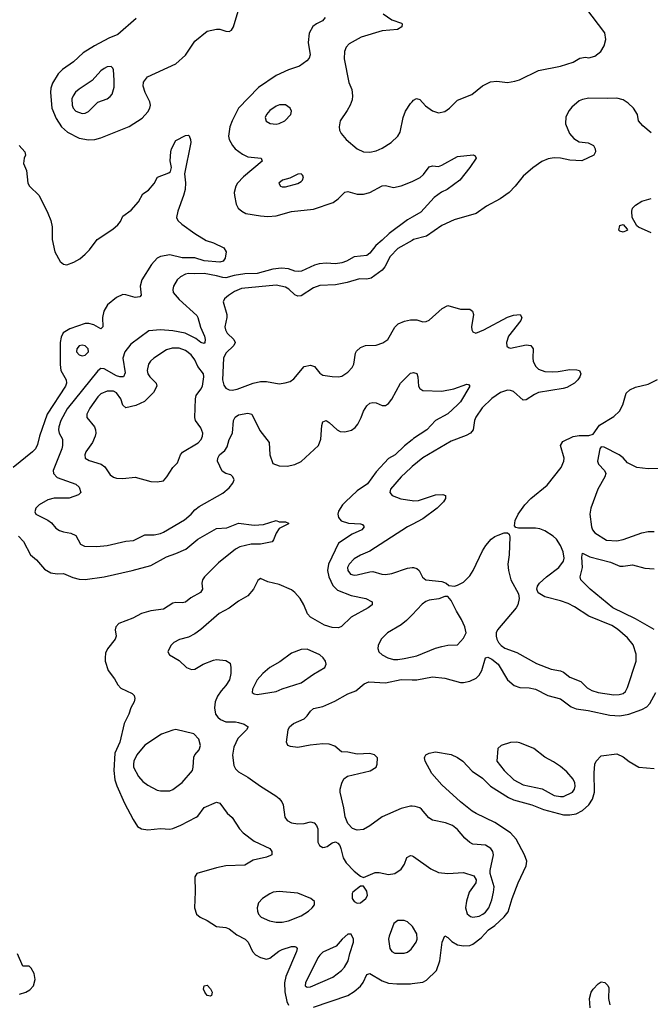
# Model space of a CAD drawing. Header units: inches. Extents: x 1834610 to 2027685, y 642842 to 774116.
# Tile 92 of 256: x 1917490 to 1921524, y 661733 to 668036. Entities that reach past the tile are written whole.
import ezdxf

# ---------------------------------------------------------------- set-up
doc = ezdxf.new("R2010")
doc.units = ezdxf.units.IN
doc.header["$MEASUREMENT"] = 0
doc.layers.add('B9616', color=7, linetype='Continuous')
doc.layers.add('B9626', color=7, linetype='Continuous')

msp = doc.modelspace()

# ---------------------------------------------------------------- linework, layer by layer
at = {"layer": 'B9616', "color": 5}
for points, elevation in [([(1918235.5, 668044.5), (1918118.1, 667941.9), (1918061.5, 667918.5), (1917968.4, 667870), (1917896.1, 667823.9), (1917833.6, 667766.4), (1917763.2, 667716.8), (1917736.5, 667690), (1917700.8, 667630), (1917690, 667599), (1917686.8, 667570), (1917696.8, 667470), (1917723, 667403), (1917756.9, 667350), (1917795.7, 667315.7), (1917870, 667278.6), (1917930, 667267.9), (1917970, 667269.1), (1918010, 667279.6), (1918190, 667352), (1918273, 667407), (1918310, 667446), (1918322, 667470), (1918326.3, 667490), (1918322, 667510), (1918292, 667570), (1918279.7, 667610), (1918283.1, 667636.9), (1918308.9, 667671.1), (1918490, 667754.9), (1918550, 667810.3), (1918610, 667899.5), (1918690, 667962.4), (1918750, 667976.3), (1918770, 667975.5), (1918810, 667962), (1918830, 667961.3), (1918846, 667970), (1918858.7, 667990), (1918887, 668090)], 260), ([(1919443.8, 668050), (1919427.3, 668030), (1919389, 668011), (1919366.3, 667993.7), (1919342.4, 667950), (1919336.4, 667890), (1919348.5, 667811.5), (1919343, 667790), (1919327.2, 667772.8), (1919280.3, 667739.7), (1919210, 667716.3), (1919130, 667679.2), (1919017, 667603), (1918890.2, 667470), (1918849.2, 667390), (1918834.2, 667350), (1918826.7, 667290), (1918829.3, 667269.3), (1918850.9, 667230.9), (1918869.4, 667209.4), (1918914.9, 667174.9), (1918950, 667159.3), (1919034, 667150), (1919041.3, 667130), (1918922, 667030), (1918883.8, 666990), (1918872.4, 666970), (1918862.4, 666930), (1918864.4, 666910), (1918875.3, 666855.3), (1918887.7, 666830), (1918910.3, 666810.3), (1918936.7, 666796.7), (1919030, 666780.6), (1919077.2, 666777.2), (1919130, 666781.4), (1919230, 666809.2), (1919370, 666822.8), (1919494.5, 666865.5), (1919526.6, 666890), (1919570, 666932.7), (1919590, 666935.8), (1919650, 666918.7), (1919690, 666919.5), (1919730, 666930.4), (1919810, 666972.8), (1919830, 666974.6), (1919882.3, 666962.3), (1919930, 666972.8), (1920000, 667000.7)], 260), ([(1919815, 668075), (1919870, 668036.2), (1919933.4, 668013.4), (1919937.3, 668010), (1919935.5, 667990), (1919906.1, 667973.9), (1919810, 667964.5), (1919675, 667925), (1919598.7, 667881.3), (1919579.4, 667860.6), (1919567.8, 667832.2), (1919565.2, 667785.2), (1919595.1, 667635.1), (1919614.7, 667590), (1919619, 667550), (1919616.4, 667523.6), (1919604.6, 667490), (1919585.5, 667454.5), (1919540.5, 667390), (1919534.4, 667350), (1919537.1, 667330), (1919547.3, 667307.3), (1919579.3, 667270), (1919649.2, 667209.2), (1919690.2, 667190.2), (1919730, 667188.2), (1919770, 667197.5), (1919810, 667214), (1919866.3, 667250), (1919909.7, 667290), (1919924.5, 667315.5), (1919943.5, 667410), (1919958.2, 667450), (1919990, 667499.5), (1920000, 667510.4)], 280), ([(1917487.7, 667230), (1917522.8, 667190), (1917526.8, 667170), (1917518.8, 667150), (1917515.3, 667115.3), (1917534, 667070), (1917542, 666990), (1917553.4, 666970), (1917614.9, 666910), (1917670, 666798.8), (1917688.5, 666750), (1917698, 666710), (1917699, 666630), (1917715.8, 666550), (1917748.4, 666488.4), (1917770, 666470.4), (1917792.1, 666467.9), (1917836.8, 666483.2), (1917874.2, 666505.8), (1917910, 666536.3), (1917936.1, 666563.9), (1917985.2, 666630), (1918085.1, 666694.9), (1918117.7, 666722.3), (1918135.4, 666744.6), (1918150, 666778.8), (1918202.5, 666817.5), (1918250, 666871), (1918278.7, 666921.3), (1918314.2, 666945.8), (1918351.2, 666988.8), (1918371.9, 667028.1), (1918443.7, 667056.3), (1918454.8, 667065.2), (1918461.2, 667090), (1918452.5, 667132.5), (1918456.3, 667190), (1918462, 667210), (1918490, 667262), (1918550, 667294), (1918570, 667298), (1918573.7, 667293.7), (1918584, 667270), (1918584.9, 667250), (1918545.5, 667050), (1918551.3, 666991.3), (1918549, 666950), (1918539, 666910), (1918502.4, 666810), (1918494, 666770), (1918502.8, 666750), (1918526.6, 666726.6), (1918610, 666667.3), (1918682.3, 666622.3), (1918730, 666608.8), (1918795.6, 666575.6), (1918810.4, 666550), (1918805.3, 666510), (1918792.4, 666490), (1918770, 666484.7), (1918670, 666492.7), (1918610, 666512.2), (1918530, 666512.8), (1918450, 666530.7), (1918390, 666519.8), (1918370, 666509.7), (1918333.7, 666470), (1918271.4, 666370), (1918260.8, 666330), (1918266.9, 666273.1), (1918258.6, 666261.4), (1918230, 666257.8), (1918170, 666275.3), (1918150, 666276.1), (1918110, 666258.3), (1918051.8, 666210), (1918027.9, 666170), (1918019.7, 666130), (1918021.1, 666070), (1918010, 666056.9), (1917963.7, 666083.7), (1917932.3, 666092.3), (1917910, 666091.4), (1917810, 666057.8), (1917769.3, 666030.7), (1917755.7, 666004.3), (1917748.5, 665970), (1917748.3, 665828.3), (1917754, 665790), (1917788.3, 665730), (1917790.2, 665710), (1917783.8, 665690), (1917666.9, 665510), (1917617.4, 665370), (1917603.7, 665316.3), (1917591.3, 665290), (1917572.4, 665270), (1917449.5, 665170.5)], 240), ([(1920000, 666771.9), (1919970, 666754.4), (1919853, 666667), (1919810, 666624), (1919769, 666591), (1919730, 666541), (1919710, 666525.8), (1919630, 666517.2), (1919581.3, 666490), (1919550, 666478.9), (1919510, 666473.6), (1919450, 666477.5), (1919406.8, 666473.2), (1919376, 666464), (1919293.6, 666426.4), (1919276.3, 666423.7), (1919250, 666427.5), (1919210, 666442), (1919165.5, 666445.5), (1919110, 666439.3), (1919010, 666411.5), (1918930, 666408.6), (1918861.7, 666398.3), (1918810, 666384.6), (1918790, 666385), (1918750, 666397.4), (1918670, 666411.8), (1918611.4, 666408.6), (1918570, 666412.3), (1918550, 666407.8), (1918518, 666390), (1918496.9, 666370), (1918474, 666330), (1918469.2, 666310), (1918472.3, 666290), (1918510, 666245.2), (1918622.5, 666142.5), (1918630.2, 666130), (1918647, 666067), (1918672, 666010), (1918676.9, 665990), (1918674.9, 665970), (1918670, 665964.2), (1918650, 665969.8), (1918616.2, 665996.2), (1918548.8, 666028.8), (1918470, 666044.1), (1918390.2, 666049.8), (1918315.8, 666044.2), (1918201.8, 665958.2), (1918163.5, 665910), (1918149.5, 665870), (1918164.8, 665775.2), (1918154.9, 665750), (1918130.8, 665749.2), (1918110, 665757), (1918030, 665800.9), (1918010, 665802.6), (1917990, 665788.4), (1917795, 665545), (1917752.8, 665470), (1917740.3, 665430), (1917738.3, 665410), (1917743, 665390), (1917764.1, 665350), (1917763.7, 665310), (1917760.8, 665290), (1917704.4, 665150), (1917706.5, 665130), (1917730, 665105.5), (1917850, 665063), (1917870, 665042.8), (1917882, 665010), (1917866.2, 664993.8), (1917806.3, 664973.7), (1917710, 664973.3), (1917670, 664962), (1917614.6, 664930), (1917594.6, 664910), (1917586.7, 664886.7), (1917594.4, 664870), (1917670, 664831.5), (1917694.2, 664814.2), (1917722.1, 664782.1), (1917746, 664766), (1917770, 664756.9), (1917818, 664750), (1917850, 664734), (1917878.5, 664678.5), (1917905.7, 664665.7), (1917984.7, 664664.7), (1918050, 664670.9), (1918170, 664696.8), (1918217.5, 664702.5), (1918290, 664739.4), (1918350, 664739.2), (1918390, 664747), (1918410, 664754.8), (1918544.8, 664835.2), (1918586.8, 664870), (1918610, 664898.4), (1918639.2, 664920.8), (1918790, 665005), (1918830, 665040.2), (1918854, 665070), (1918861.5, 665090), (1918854.7, 665110), (1918841.6, 665121.6), (1918809.4, 665130), (1918785.5, 665145.5), (1918755.6, 665210), (1918757.6, 665230), (1918769.5, 665250), (1918801.8, 665278.2), (1918817.3, 665302.7), (1918830.8, 665349.2), (1918852.4, 665390), (1918858.4, 665470), (1918868.5, 665491.5), (1918890, 665506), (1918950, 665518), (1918974.4, 665510), (1919026.2, 665406.2), (1919086.5, 665330), (1919090.2, 665250), (1919110, 665194.9), (1919150, 665180.7), (1919202, 665178), (1919250.7, 665189.3), (1919290, 665207.6), (1919402.8, 665310), (1919416.2, 665350), (1919422, 665438), (1919430, 665462.8), (1919450, 665470.5), (1919470, 665458), (1919520.4, 665410), (1919540.9, 665400.9), (1919570, 665396.9), (1919612.2, 665407.8), (1919635.4, 665424.6), (1919652.9, 665447.1), (1919675.3, 665490), (1919690, 665530.5), (1919710, 665564.4), (1919730, 665580.4), (1919750, 665586), (1919770, 665583), (1919810, 665565.5), (1919830, 665566), (1919850, 665579.1), (1919870, 665607.7), (1919925.6, 665710), (1919990, 665773), (1920000, 665775.2)], 260), ([(1920000, 666623.5), (1919910, 666571.1), (1919859.6, 666520.4), (1919826.3, 666453.7), (1919810, 666433.6), (1919737.7, 666382.3), (1919710, 666375.8), (1919663.3, 666376.7), (1919585.9, 666354.1), (1919510, 666339.9), (1919410, 666334.6), (1919370, 666320.4), (1919290, 666269.4), (1919270, 666266.8), (1919250, 666275), (1919211, 666311), (1919190, 666324.3), (1919130, 666336.2), (1918910, 666315.9), (1918863.7, 666296.3), (1918825.3, 666270), (1918800.4, 666250), (1918791.7, 666230), (1918814.3, 666150), (1918814.8, 666130), (1918803.2, 666070), (1918806.7, 666050), (1918817.4, 666030), (1918860.7, 665990), (1918869.3, 665970), (1918861.1, 665950), (1918810, 665900.9), (1918794.6, 665870), (1918787.2, 665730), (1918796.1, 665696.1), (1918810, 665676.9), (1918830, 665665.8), (1918850, 665664), (1918880.7, 665670), (1918982.9, 665710), (1919030, 665720.5), (1919070, 665720.2), (1919150, 665706), (1919188.8, 665711.2), (1919219.8, 665720.2), (1919243.8, 665736.2), (1919310, 665815.3), (1919350, 665824.6), (1919375.2, 665815.2), (1919410, 665774.3), (1919430, 665761.2), (1919488.6, 665751.4), (1919530, 665750.3), (1919550, 665754.3), (1919590, 665779.5), (1919617.7, 665810), (1919627.4, 665830), (1919638.9, 665901.1), (1919645.7, 665914.3), (1919670, 665938.7), (1919702, 665950), (1919770, 665953.4), (1919813.1, 665966.9), (1919845.6, 665990), (1919890, 666068.4), (1919912, 666090), (1919952.6, 666107.4), (1919990, 666115.2), (1920000, 666114.9)], 280), ([(1920000, 665346.4), (1919951.3, 665308.7), (1919891.5, 665250), (1919850, 665227.8), (1919770, 665140.7), (1919714.8, 665065.2), (1919650, 665019.2), (1919574.5, 664950), (1919555.4, 664930), (1919530.2, 664890), (1919525.8, 664870), (1919528.9, 664850), (1919547.4, 664827.4), (1919594.1, 664814.1), (1919670, 664808.2), (1919683.8, 664803.8), (1919694.4, 664790), (1919678.4, 664770), (1919617, 664743), (1919530, 664685.1), (1919464.7, 664550), (1919460.2, 664510), (1919467.2, 664470), (1919493.2, 664413.2), (1919523.8, 664383.8), (1919610, 664349.3), (1919704, 664330), (1919746, 664310), (1919746, 664290), (1919719.1, 664270), (1919610, 664211.5), (1919548.9, 664151.1), (1919530, 664143), (1919490, 664144.7), (1919440.6, 664160.6), (1919350.8, 664210.8), (1919331.9, 664231.9), (1919307.6, 664290), (1919283.8, 664330), (1919250, 664369.8), (1919230, 664385.7), (1919150, 664420.3), (1919078.2, 664438.2), (1919030, 664459.3), (1919013, 664447), (1918985.7, 664390), (1918950, 664348.4), (1918890, 664313.6), (1918830.1, 664269.9), (1918766.2, 664233.8), (1918650, 664132.1), (1918610, 664103.5), (1918570, 664083.5), (1918512.6, 664067.4), (1918477.3, 664050), (1918458, 664030), (1918438, 663990), (1918447.7, 663970), (1918510, 663934.4), (1918556.3, 663890), (1918590, 663875.8), (1918610, 663878.4), (1918664, 663910), (1918730, 663936.5), (1918750, 663940.3), (1918810, 663933.4), (1918835.8, 663915.8), (1918841.6, 663890), (1918841.1, 663850), (1918832.4, 663810), (1918810, 663773), (1918779.4, 663740.6), (1918755.3, 663704.7), (1918741.5, 663670), (1918735.6, 663630), (1918742.8, 663590), (1918757.3, 663570), (1918775.7, 663555.7), (1918810, 663541.8), (1918870, 663540.7), (1918890, 663536.2), (1918925.5, 663525.5), (1918950.8, 663510), (1918942, 663490), (1918886.4, 663433.6), (1918860.3, 663379.7), (1918852.5, 663327.5), (1918860.6, 663260.6), (1918870, 663240.3), (1918890, 663221.5), (1918950, 663187.9), (1919030, 663129.1), (1919128.2, 663068.2), (1919150.4, 663050), (1919167.2, 663030), (1919176.5, 663010), (1919186.9, 662930), (1919202, 662910), (1919230, 662894.3), (1919270, 662887.8), (1919310, 662890.3), (1919350, 662900.9), (1919373.8, 662893.8), (1919390, 662876.4), (1919396.5, 662856.5), (1919398.5, 662770), (1919408.6, 662748.6), (1919430, 662737.6), (1919441.2, 662738.8), (1919456.9, 662743.1), (1919490, 662765.5), (1919510, 662772.8), (1919525.3, 662765.3), (1919537.4, 662750), (1919544.6, 662730), (1919559.1, 662670), (1919579.2, 662639.2), (1919630, 662584.4), (1919670, 662554), (1919690, 662544.7), (1919763.6, 662576.4), (1919790, 662575.8), (1919850, 662563.1), (1919890.6, 662569.4), (1919930, 662597.6), (1919951.2, 662630), (1919967, 662673), (1919990, 662684.9), (1920000, 662682.3)], 260), ([(1920000, 665175.1), (1919991.6, 665168.4), (1919930, 665110.7), (1919861.6, 665030), (1919858.4, 665010), (1919873.4, 664990), (1919929.1, 664969.1), (1920000, 664958.3)], 280), ([(1917482, 664730), (1917515.3, 664695.3), (1917560.3, 664610), (1917598.3, 664578.3), (1917650, 664518), (1917690, 664495), (1917730, 664489.4), (1917770.8, 664490), (1917830, 664465.4), (1917870, 664455), (1917910, 664452.3), (1918030, 664470.3), (1918210, 664509.2), (1918330, 664542.8), (1918430, 664598.5), (1918490, 664618), (1918553.4, 664646.6), (1918630, 664711.3), (1918750, 664779.3), (1918815.9, 664784.1), (1918890, 664814), (1918990, 664801), (1919050, 664804), (1919130, 664830.8), (1919150, 664822), (1919190, 664822), (1919210, 664814), (1919210, 664808), (1919150, 664778), (1919130.6, 664749.4), (1919114.4, 664705.6), (1919105.4, 664694.6), (1919030, 664678), (1918970, 664678.7), (1918899.2, 664660.8), (1918870, 664646.4), (1918761.1, 664558.9), (1918672.7, 664470), (1918658.8, 664450), (1918654.4, 664430), (1918660.3, 664390), (1918647, 664370), (1918585.7, 664334.3), (1918550, 664306.3), (1918530, 664302.7), (1918490, 664305.4), (1918470, 664299.9), (1918410, 664263.4), (1918330, 664252.8), (1918270, 664235.2), (1918215, 664205), (1918124.6, 664170), (1918105.3, 664150), (1918102, 664130), (1918108.5, 664090), (1918101.3, 664070), (1918051.6, 664008.4), (1918039.5, 663980.5), (1918036.5, 663950), (1918038, 663930), (1918056.4, 663870), (1918096.5, 663816.5), (1918117.4, 663777.4), (1918137.4, 663757.4), (1918210, 663722.8), (1918222.8, 663710), (1918227.3, 663690), (1918222, 663670), (1918200.5, 663630), (1918188.2, 663590), (1918159.5, 663530), (1918131.9, 663410), (1918099.8, 663340.2), (1918091.9, 663230), (1918098.5, 663170), (1918111.7, 663131.7), (1918160.7, 663020.7), (1918215.5, 662915.5), (1918244.9, 662870), (1918270, 662855.6), (1918310.2, 662850.2), (1918390, 662859.1), (1918450, 662854.9), (1918470, 662858.6), (1918521.1, 662878.9), (1918619, 662930), (1918630, 662937.3), (1918670, 662992.7), (1918750, 663026.8), (1918770, 663021), (1918816.9, 662956.9), (1918850, 662928.2), (1918896.1, 662856.1), (1918918.8, 662830), (1918990, 662777.6), (1919090, 662730.4), (1919104, 662710), (1919102.8, 662690), (1919095.3, 662684.7), (1919070, 662674), (1918984.2, 662655.8), (1918930, 662622.7), (1918810, 662619.7), (1918750, 662607.1), (1918624, 662570), (1918610.4, 662549.6), (1918613.8, 662453.8), (1918607.7, 662350), (1918620.8, 662310), (1918644.9, 662290), (1918690, 662268.3), (1918750, 662230.2), (1918810, 662223.5), (1918830, 662216.9), (1918878.3, 662178.3), (1918932.2, 662150), (1918950.9, 662130.9), (1918979.7, 662070), (1918998.6, 662050), (1919030, 662031.7), (1919070, 662021.1), (1919090, 662027.6), (1919147.7, 662072.3), (1919170, 662084.2), (1919230, 662103.1), (1919250, 662103), (1919258, 662098), (1919264.9, 662090), (1919261.3, 662070), (1919193.1, 661910), (1919184.1, 661870), (1919187.2, 661812.8), (1919200.1, 661750), (1919210, 661726.4)], 240), ([(1920000, 664804.8), (1919970.1, 664789.9), (1919730, 664633.6), (1919670, 664609), (1919630, 664585.7), (1919597.4, 664550), (1919588.3, 664530), (1919588.8, 664510), (1919606.6, 664486.6), (1919630, 664480.9), (1919650, 664481.6), (1919730, 664502.3), (1919750, 664503.5), (1919806.2, 664486.2), (1919830, 664484.4), (1919870, 664490.2), (1919970, 664525.6), (1920000, 664528.2)], 280), ([(1920000, 664226.3), (1919965.5, 664190), (1919930, 664163.1), (1919842.8, 664110), (1919802.8, 664070), (1919782.6, 664030), (1919780.3, 664010), (1919788.7, 663990), (1919808.5, 663970), (1919846, 663950), (1919880.8, 663940.8), (1919910, 663939.5), (1919950, 663947.7), (1920000, 663957.7)], 280), ([(1920000, 663000.4), (1919990, 663000.9), (1919930, 662987.1), (1919810, 662932), (1919730, 662875.1), (1919690, 662852.8), (1919650, 662846.9), (1919618.3, 662858.3), (1919589.7, 662889.7), (1919572.4, 662932.4), (1919564.3, 662990), (1919539.9, 663090), (1919540.6, 663110), (1919551, 663149), (1919563.7, 663176.3), (1919586.2, 663193.8), (1919731.7, 663228.3), (1919769.6, 663250), (1919777, 663270), (1919779.2, 663310), (1919759.3, 663330), (1919730, 663338.2), (1919650, 663334), (1919590, 663346), (1919548.6, 663348.6), (1919505.5, 663385.5), (1919470, 663398.3), (1919430, 663399.7), (1919348.9, 663391.1), (1919270, 663376.3), (1919222.8, 663382.8), (1919206, 663390), (1919197, 663410), (1919207, 663490), (1919217, 663510), (1919240.9, 663530), (1919310, 663559.5), (1919330, 663579.3), (1919350, 663610.4), (1919370, 663626.7), (1919430, 663639.5), (1919507, 663673), (1919590, 663719.5), (1919639.8, 663740.2), (1919694.7, 663785.3), (1919723.3, 663796.7), (1919830, 663790.2), (1919930, 663811.8), (1920000, 663810.1)], 260), ([(1920000, 662232.5), (1919970, 662260.4), (1919950, 662268.4), (1919910, 662269.7), (1919883.7, 662250), (1919852.8, 662170), (1919849.2, 662150), (1919858.4, 662090), (1919870.1, 662070.1), (1919890, 662060.6), (1919950, 662060.7), (1919970, 662067.1), (1919993.7, 662086.3), (1920000, 662094.9)], 260), ([(1917490, 661797.8), (1917529.9, 661810.1), (1917555.6, 661824.4), (1917578.5, 661850), (1917589.1, 661890.9), (1917582, 661930), (1917563.9, 661963.9), (1917550, 661975.8), (1917510, 661976.9), (1917475.7, 662055.7)], 240), ([(1919370, 661714), (1919590, 661788), (1919630, 661814), (1919670.9, 661849.1), (1919688.4, 661871.6), (1919710, 661924.2), (1919729.8, 661930.2), (1919810, 661883.1), (1919850, 661869), (1919903.7, 661863.7), (1919990, 661864.5), (1920000, 661865.6)], 240)]:
    msp.add_lwpolyline(points, dxfattribs=dict(at, elevation=elevation))
for points, elevation in [([(1918076, 667736), (1918050, 667734.5), (1918030, 667724.2), (1918010, 667708.4), (1917953.6, 667646.4), (1917870, 667592.5), (1917847.3, 667572.7), (1917831.8, 667550), (1917824.4, 667530), (1917825, 667490), (1917832.4, 667470), (1917850, 667450.2), (1917890, 667435), (1917910, 667437.1), (1917930, 667448.3), (1917990, 667507.6), (1918050, 667530.3), (1918070, 667544.2), (1918080.9, 667559.1), (1918094.5, 667605.5), (1918095.2, 667650), (1918090, 667715.3), (1918086.6, 667726.6)], 280), ([(1919151.5, 667491.5), (1919130, 667482.4), (1919090, 667454.7), (1919068.9, 667430), (1919060.3, 667410), (1919067.5, 667387.5), (1919092.5, 667372.5), (1919130, 667368), (1919150, 667371.8), (1919186.6, 667390), (1919224.5, 667430), (1919229.3, 667450), (1919221.2, 667470), (1919191.1, 667491.1)], 280), ([(1919290, 667049.2), (1919270, 667046.6), (1919218, 667022), (1919171.3, 667010), (1919147.7, 666990), (1919158, 666970), (1919170, 666965.5), (1919190, 666966.7), (1919270, 666988.8), (1919290, 667000.5), (1919299.5, 667010), (1919306, 667030), (1919300.2, 667040.2)], 280), ([(1917890, 665952.2), (1917870, 665947.8), (1917854.9, 665930), (1917854.6, 665910), (1917870.8, 665890), (1917890, 665884.7), (1917910, 665888.9), (1917929.6, 665910), (1917927.6, 665930), (1917908.2, 665948.2)], 260), ([(1918466, 665934), (1918430, 665922.5), (1918349.1, 665870), (1918327.3, 665850), (1918314, 665830), (1918306.2, 665790), (1918310.2, 665770), (1918323.6, 665750), (1918363.9, 665710), (1918366.7, 665690), (1918345.6, 665650), (1918288.3, 665591.7), (1918233.5, 665566.5), (1918170, 665552.5), (1918150, 665568), (1918136.8, 665610), (1918110, 665648.2), (1918090, 665657.6), (1918050, 665659), (1918010, 665640.2), (1917990, 665621.1), (1917938.3, 665550), (1917919.7, 665510), (1917920.3, 665490), (1917969.2, 665430), (1917976, 665410), (1917976.6, 665390), (1917973.4, 665370), (1917955.8, 665330), (1917912.8, 665270), (1917906, 665250), (1917909.3, 665229.3), (1917934.8, 665214.8), (1918012, 665190), (1918033.9, 665173.9), (1918070, 665122.4), (1918090, 665108.4), (1918110, 665101.5), (1918150, 665099.2), (1918230, 665107.9), (1918330, 665080.3), (1918370, 665078), (1918410, 665084.9), (1918431.1, 665108.9), (1918469.7, 665170), (1918500.3, 665199.7), (1918518.9, 665250), (1918532.6, 665267.4), (1918631.8, 665328.2), (1918651, 665349), (1918660.6, 665370), (1918661.7, 665390), (1918650, 665422.9), (1918615.6, 665470), (1918609.8, 665490), (1918615.1, 665610), (1918619.7, 665630), (1918649.9, 665670.1), (1918659.3, 665690), (1918668.3, 665750), (1918666.6, 665770), (1918630, 665815.5), (1918610, 665858.8), (1918587.6, 665890), (1918550, 665918), (1918510, 665933)], 280), ([(1919330, 664005.6), (1919290, 664003.2), (1919230, 663981.6), (1919154.9, 663925.1), (1919090, 663889), (1919045, 663850), (1919010.2, 663810), (1918978.7, 663750), (1918978, 663730), (1918990, 663721.3), (1919010, 663716), (1919090, 663729.3), (1919130, 663734.7), (1919170, 663752.9), (1919290, 663791.6), (1919370, 663847.4), (1919442, 663890), (1919451.1, 663910), (1919446.9, 663930), (1919432.4, 663950), (1919409.6, 663970)], 280), ([(1918490, 663491.7), (1918470, 663488.8), (1918398.3, 663461.7), (1918290, 663391.6), (1918238.8, 663330), (1918221, 663290), (1918217.7, 663270), (1918219.3, 663250), (1918250, 663191.8), (1918279, 663159), (1918310, 663135.2), (1918370, 663104.7), (1918390, 663099.1), (1918450, 663100.3), (1918470, 663108.7), (1918530, 663153.4), (1918595, 663230), (1918600.7, 663250), (1918604.3, 663315.7), (1918609.9, 663330.1), (1918637.7, 663362.3), (1918646, 663390), (1918635.3, 663430), (1918603.5, 663463.5)], 260), ([(1919690, 662488.7), (1919670, 662488.7), (1919622, 662450), (1919618, 662442), (1919618, 662410), (1919630.9, 662390.9), (1919650, 662381), (1919670, 662382.8), (1919704, 662410), (1919715.1, 662430), (1919710, 662458)], 260), ([(1919150, 662454.8), (1919111, 662450), (1919090, 662440.4), (1919043.8, 662410), (1919018.7, 662381.3), (1919010.3, 662350), (1919011.6, 662330), (1919018.9, 662310), (1919035.5, 662290), (1919088.1, 662268.1), (1919130, 662258), (1919170, 662258.8), (1919210, 662267.6), (1919290, 662299.7), (1919337.6, 662330), (1919362, 662350), (1919375.1, 662370), (1919377.2, 662390), (1919353.2, 662410), (1919270, 662443.5)], 260), ([(1919610, 662181.2), (1919590, 662181.2), (1919553.4, 662150), (1919514.6, 662105.4), (1919430, 662065.6), (1919410, 662048.3), (1919396.5, 662030), (1919319.6, 661870), (1919316.3, 661850), (1919330, 661842), (1919350, 661843.6), (1919493.4, 661906.6), (1919549.7, 661950), (1919568.2, 661970), (1919590.8, 662010), (1919601.4, 662058.6), (1919624.7, 662130), (1919625.1, 662150)], 260), ([(1918710, 661784), (1918690, 661789), (1918674, 661810), (1918665.2, 661830), (1918670, 661852), (1918690, 661854.8), (1918710, 661831), (1918720.7, 661810), (1918718, 661790)], 220)]:
    msp.add_lwpolyline(points, close=True, dxfattribs=dict(at, elevation=elevation))
at = {"layer": 'B9626', "color": 5}
for points, elevation in [([(1920000, 667510.4), (1920010, 667521.3), (1920028.6, 667531.4), (1920050, 667526.4), (1920085.3, 667485.3), (1920130, 667453.7), (1920170, 667441.1), (1920210, 667448.9), (1920239.6, 667470), (1920290, 667520.3), (1920381.8, 667558.2), (1920450, 667613.7), (1920501.8, 667638.2), (1920543.4, 667643.4), (1920610, 667634), (1920657.1, 667642.9), (1920687.5, 667652.5), (1920808.8, 667711.2), (1920950, 667738), (1921030, 667763.7), (1921074, 667790), (1921110, 667795.6), (1921130, 667793.1), (1921170, 667803.7), (1921207, 667833), (1921228.4, 667870), (1921239.7, 667910), (1921233.3, 667953.3), (1921112.7, 668112.7)], 280), ([(1921530, 667311.8), (1921477.2, 667357.2), (1921449.6, 667389.6), (1921442, 667430), (1921417.6, 667470), (1921382.6, 667502.6), (1921350, 667523.9), (1921310, 667535.1), (1921248.7, 667531.3), (1921130, 667534), (1921090, 667525.3), (1921070, 667516), (1921022.5, 667477.5), (1921004.4, 667455.6), (1920984.6, 667415.4), (1920980.9, 667370), (1921007.8, 667307.8), (1921035, 667275), (1921070, 667254.7), (1921127.2, 667247.2), (1921160.7, 667230), (1921170.6, 667210), (1921173.4, 667190), (1921162.8, 667170), (1921086.9, 667133.1), (1921010, 667136.9), (1920950, 667149.7), (1920910, 667152.8), (1920870, 667146.3), (1920831.4, 667128.6), (1920772.3, 667087.7), (1920710, 667035.6), (1920660.3, 666970), (1920621.5, 666930), (1920564, 666890), (1920477.3, 666842.7), (1920410, 666796.2), (1920270, 666755), (1920190, 666718.3), (1920092.6, 666650), (1920010, 666629.3), (1920000, 666623.5)], 280), ([(1920000, 667000.7), (1920010, 667004.7), (1920052.9, 667027.1), (1920073.8, 667046.2), (1920110, 667093.4), (1920130, 667100.5), (1920170, 667097.6), (1920190, 667104.9), (1920290, 667160.3), (1920390.7, 667170.7), (1920404.7, 667164.7), (1920410.7, 667150), (1920370.4, 667090), (1920304.9, 667010), (1920223.8, 666950), (1920188.6, 666931.4), (1920142.1, 666897.9), (1920055.5, 666804.5), (1920000, 666771.9)], 260), ([(1921530, 666672), (1921447.8, 666707.8), (1921437, 666717), (1921409.2, 666770), (1921405.2, 666810), (1921409.3, 666830), (1921429.2, 666850), (1921470, 666874.3), (1921530, 666891.4)], 280), ([(1920000, 666114.9), (1920030, 666114), (1920070, 666102), (1920090, 666103.7), (1920110, 666112.4), (1920192.1, 666187.9), (1920230, 666205.7), (1920310, 666182.4), (1920370, 666182.4), (1920387.7, 666170), (1920393.7, 666150), (1920380.4, 666070), (1920381.6, 666050), (1920390, 666037.3), (1920409.1, 666029.1), (1920458.4, 666050), (1920610, 666131.1), (1920650, 666144.2), (1920691.3, 666150), (1920703, 666130), (1920695.3, 666110), (1920618, 666010), (1920604, 665970), (1920605.5, 665945.5), (1920616.7, 665936.7), (1920630, 665934.3), (1920730, 665954.2), (1920760.7, 665950), (1920774.3, 665930), (1920772, 665870), (1920775.4, 665850), (1920790, 665817.4), (1920810, 665798.4), (1920850, 665784.8), (1920897.4, 665782.6), (1920935.7, 665784.3), (1921010, 665797), (1921054.9, 665794.9), (1921071.3, 665790), (1921078.8, 665770), (1921074, 665750), (1921060.7, 665730), (1921038.8, 665710), (1920990, 665681.6), (1920965.8, 665674.2), (1920810, 665648.9), (1920782.7, 665637.3), (1920730, 665602), (1920710, 665601.3), (1920650, 665655.8), (1920630, 665662.9), (1920610, 665663.7), (1920565.3, 665650), (1920510, 665610.8), (1920449.2, 665550.8), (1920407.9, 665492.1), (1920399.8, 665470), (1920391, 665410), (1920374.3, 665390), (1920345.5, 665374.5), (1920250, 665338), (1920069.2, 665230.8), (1920000, 665175.1)], 280), ([(1920000, 665775.2), (1920010, 665777.3), (1920030.4, 665770.4), (1920036.3, 665750), (1920040.5, 665690), (1920050, 665674.8), (1920070, 665663), (1920190, 665658), (1920266.5, 665673.5), (1920350, 665704), (1920361, 665701), (1920370.6, 665690), (1920310.2, 665590), (1920290.2, 665570), (1920230, 665512.1), (1920149.1, 665470.9), (1920094.3, 665410), (1920010, 665354.2), (1920000, 665346.4)], 260), ([(1920000, 664528.2), (1920010, 664529), (1920030, 664523.7), (1920046.4, 664510), (1920066.8, 664466.8), (1920087.7, 664450), (1920190, 664440.5), (1920218, 664430), (1920234.4, 664414.4), (1920270.7, 664410.7), (1920290, 664415.5), (1920330, 664436.3), (1920370, 664476.3), (1920390.8, 664509.2), (1920450, 664636.3), (1920472, 664670), (1920506.6, 664710), (1920530, 664727.7), (1920550, 664736.3), (1920590, 664750.8), (1920611.3, 664751.3), (1920622, 664742), (1920625.4, 664725.4), (1920621.7, 664610), (1920613.8, 664550), (1920618, 664510), (1920632.9, 664450), (1920680.9, 664360.9), (1920686.4, 664330), (1920676.5, 664290), (1920665.7, 664270), (1920547.5, 664130), (1920539.3, 664110), (1920538.5, 664090), (1920542.7, 664070), (1920553.7, 664050), (1920570.2, 664030), (1920593.3, 664013.3), (1920670, 663986.1), (1920795.2, 663915.2), (1920890, 663877.4), (1920950, 663868.6), (1920970, 663860.2), (1921010, 663827.8), (1921079.5, 663799.5), (1921119.8, 663759.8), (1921150, 663742.7), (1921190, 663729.4), (1921290, 663714.5), (1921324.7, 663715.3), (1921350, 663723.2), (1921365.3, 663734.7), (1921379, 663761), (1921434.5, 663930), (1921434.5, 663974.5), (1921415.2, 664035.2), (1921378.4, 664078.4), (1921313.9, 664133.9), (1921277.2, 664157.2), (1921130, 664218.7), (1921038.4, 664278.4), (1920998.9, 664298.9), (1920950, 664316.1), (1920850, 664340.8), (1920806, 664366), (1920797.4, 664390), (1920803.1, 664410), (1920816.4, 664430), (1920859.3, 664470), (1920938.5, 664530), (1920970, 664569.1), (1920974, 664590), (1920965.9, 664630), (1920949.9, 664670), (1920924, 664710), (1920902, 664730), (1920850, 664763.1), (1920817.2, 664777.2), (1920790, 664782), (1920681.5, 664781.5), (1920664.7, 664784.7), (1920655.3, 664795.3), (1920659.5, 664830), (1920679.7, 664870), (1920721.5, 664930), (1920759.7, 664970), (1920863.8, 665056.2), (1920953.1, 665170), (1920970.9, 665210), (1920974.2, 665230), (1920949.6, 665310), (1920963.7, 665336.3), (1921030, 665368.4), (1921070, 665374.4), (1921130, 665373.4), (1921158, 665382), (1921200.1, 665439.9), (1921290, 665496.1), (1921326.6, 665530), (1921348.2, 665570), (1921370, 665645.5), (1921394.3, 665665.7), (1921430, 665684.6), (1921510, 665702.3), (1921570, 665732.9)], 280), ([(1921675.1, 665164.9), (1921510, 665161.2), (1921439, 665170), (1921378.7, 665198.7), (1921351.2, 665231.2), (1921324, 665250), (1921230, 665299.3), (1921210, 665302), (1921201, 665290), (1921186.7, 665210), (1921192.7, 665190), (1921231, 665150), (1921239.1, 665130), (1921234.4, 665110), (1921188.7, 665031.3), (1921144.3, 664910), (1921138.3, 664870), (1921147.1, 664790), (1921155, 664770), (1921170, 664751.2), (1921244.9, 664704.9), (1921310, 664700.7), (1921350, 664708.8), (1921470, 664752.1), (1921510, 664759.8), (1921550, 664759.7)], 280), ([(1920000, 664958.3), (1920010, 664956.8), (1920041, 664959), (1920150, 664994.4), (1920196.7, 664996.7), (1920214, 664990), (1920213.7, 664970), (1920201.1, 664950), (1920160.3, 664910), (1920070, 664839.8), (1920000, 664804.8)], 280), ([(1921550, 664131.5), (1921430, 664200.2), (1921284.4, 664270), (1921138.9, 664390), (1921079.7, 664450), (1921074.7, 664470), (1921089.9, 664530), (1921085.6, 664594.4), (1921090, 664620.5), (1921138.1, 664598.1), (1921270, 664563.8), (1921330, 664538.6), (1921350, 664536.9), (1921410, 664546), (1921490, 664524.5), (1921550, 664520.7)], 260), ([(1920000, 663957.7), (1920030, 663963.6), (1920150, 664012.2), (1920190, 664023.2), (1920230, 664031.8), (1920290, 664034.9), (1920330, 664076.5), (1920345.8, 664110), (1920338.1, 664150), (1920317.2, 664197.2), (1920283.5, 664250), (1920250, 664319), (1920230, 664344), (1920210, 664342.7), (1920171.6, 664328.4), (1920110, 664320.4), (1920087.9, 664312.1), (1920065.1, 664294.9), (1920000, 664226.3)], 280), ([(1920000, 663810.1), (1920030, 663809.3), (1920130, 663829.1), (1920210, 663819.7), (1920310, 663793.6), (1920330, 663792.4), (1920370, 663801.6), (1920410, 663819.8), (1920430, 663839.6), (1920445.7, 663870), (1920469.2, 663950.8), (1920485.3, 663954.7), (1920510, 663942.7), (1920551.3, 663910), (1920611.1, 663811.1), (1920654.3, 663774.3), (1920690, 663760.7), (1920750, 663758.9), (1920790, 663750.3), (1920869.4, 663709.4), (1920950, 663688.9), (1921018, 663638), (1921050, 663624.7), (1921125.8, 663614.2), (1921264.3, 663584.3), (1921330, 663579.2), (1921387.3, 663590), (1921470, 663620.6), (1921502.9, 663637.1), (1921521.7, 663658.3), (1921560.5, 663730)], 260), ([(1920000, 661865.6), (1920070, 661873.4), (1920093.4, 661886.6), (1920156.4, 661950), (1920177.7, 662010), (1920193.6, 662130), (1920209.6, 662170.4), (1920230, 662160.5), (1920255.5, 662135.5), (1920290, 662114), (1920330, 662106), (1920370, 662108.7), (1920390, 662118.7), (1920441.6, 662158.4), (1920490, 662208.6), (1920530, 662237.9), (1920590, 662292.2), (1920615.1, 662324.9), (1920640.9, 662410), (1920678.8, 662510), (1920730, 662618.8), (1920733.5, 662650), (1920718.9, 662690), (1920665.8, 662790), (1920630.4, 662830.4), (1920530, 662897.3), (1920410, 662953.7), (1920384.2, 662970), (1920309.6, 663030), (1920190, 663138.7), (1920127.3, 663210), (1920085.1, 663290), (1920079.3, 663310), (1920082, 663318), (1920089, 663330), (1920110, 663340.5), (1920150, 663348.2), (1920250, 663332.4), (1920290, 663313.7), (1920324.9, 663290), (1920385.3, 663225.3), (1920450, 663180.3), (1920501.7, 663130), (1920616.3, 663056.3), (1920650, 663042.2), (1920766, 663010), (1920840.2, 662980.2), (1920970, 662946.6), (1921010, 662945.4), (1921050, 662952.3), (1921090, 662974.3), (1921130.8, 663010), (1921154.2, 663045.8), (1921167.2, 663090), (1921165.7, 663214.3), (1921169.7, 663270), (1921178.4, 663290), (1921210, 663322.8), (1921310, 663335.5), (1921350, 663318), (1921390, 663287), (1921450, 663250.4), (1921550, 663242)], 240), ([(1920000, 662682.3), (1920010, 662679.6), (1920119.5, 662599.5), (1920170, 662576.2), (1920229.2, 662569.2), (1920330, 662576.5), (1920394.8, 662554.8), (1920410.5, 662530), (1920408.5, 662510), (1920366, 662450), (1920348, 662392), (1920341.2, 662350), (1920352, 662312), (1920374, 662294), (1920390, 662291.2), (1920430, 662297.4), (1920454, 662310), (1920470, 662322.7), (1920491.3, 662350), (1920510, 662400.5), (1920522.2, 662450), (1920524.5, 662484.5), (1920500.5, 662570), (1920500.5, 662590), (1920520.3, 662690), (1920517.6, 662710), (1920503.5, 662730), (1920470, 662750.8), (1920390, 662757.7), (1920370, 662767.9), (1920337.1, 662797.1), (1920291.3, 662851.3), (1920258.1, 662878.1), (1920214.5, 662894.5), (1920130, 662910.7), (1920106.8, 662926.8), (1920061.5, 662981.5), (1920049.4, 662990), (1920019.6, 662999.6), (1920000, 663000.4)], 260), ([(1920000, 662094.9), (1920026, 662130), (1920033.3, 662150), (1920030, 662183.7), (1920002.7, 662230), (1920000, 662232.5)], 260), ([(1921139, 661710), (1921134.5, 661770), (1921146.6, 661810), (1921159.3, 661830), (1921190, 661862.8), (1921210, 661876), (1921233, 661873), (1921253, 661853), (1921258, 661838), (1921257.3, 661770), (1921264.7, 661730)], 220)]:
    msp.add_lwpolyline(points, dxfattribs=dict(at, elevation=elevation))
for points, elevation in [([(1921350, 666675.1), (1921330, 666682.7), (1921323.7, 666690), (1921330, 666718), (1921350, 666726), (1921376.3, 666696.3), (1921378.8, 666690), (1921370, 666683.7)], 280), ([(1920669.1, 663410.9), (1920630, 663408), (1920570.6, 663390), (1920548.5, 663370), (1920542.2, 663290), (1920588.6, 663230), (1920650.2, 663170), (1920710, 663137), (1920831.5, 663111.5), (1920910, 663070.2), (1920950, 663062.2), (1920970, 663063.8), (1921026, 663090), (1921039.1, 663110), (1921043.7, 663130), (1921040.5, 663150), (1921030, 663173.3), (1920990, 663221.5), (1920950, 663256.1), (1920905.9, 663285.9), (1920850, 663315), (1920779.6, 663370), (1920690, 663406.3)], 260)]:
    msp.add_lwpolyline(points, close=True, dxfattribs=dict(at, elevation=elevation))

doc.saveas('drawing.dxf')
